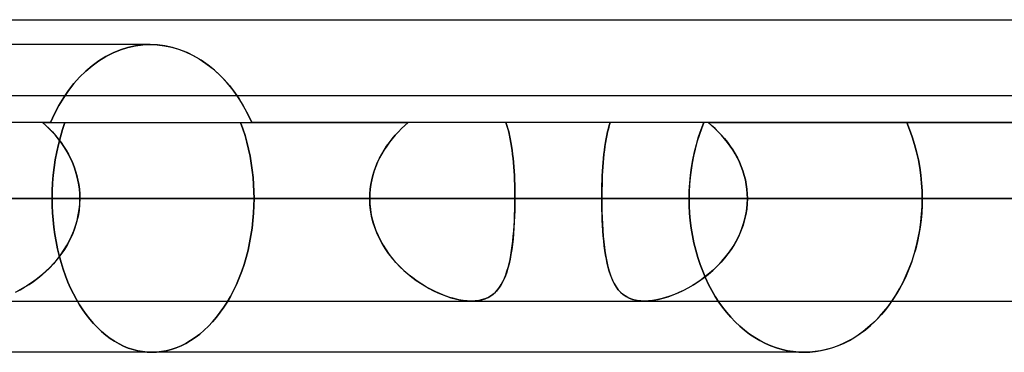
# Model space of a CAD drawing. Header units: millimetres. Extents: x -270 to 270, y -120 to 100.
# Tile 38 of 74: x -49.27 to -39.6, y -20 to -16.73. Entities that reach past the tile are written whole.
import ezdxf

# ---------------------------------------------------------------- set-up
doc = ezdxf.new("R2010")
doc.units = ezdxf.units.MM
doc.layers.add('MAIN-1', color=7, linetype='Continuous')
doc.layers.add('MAIN-2', color=7, linetype='Continuous')

msp = doc.modelspace()

# ---------------------------------------------------------------- linework, layer by layer
at = {"layer": 'MAIN-1'}
for p, q in [((-72.54, -16.7331), (72.54, -16.7331)), ((-47.9874, -16.9775), (-51.2223, -16.9775)), ((-47.916, -16.9806), (-47.9874, -16.9775)), ((-47.8436, -16.99), (-47.916, -16.9806)), ((-47.7708, -17.0056), (-47.8436, -16.99)), ((-47.698, -17.0275), (-47.7708, -17.0056)), ((-47.626, -17.0557), (-47.698, -17.0275)), ((-47.5552, -17.0903), (-47.626, -17.0557)), ((-47.4864, -17.1313), (-47.5552, -17.0903)), ((-47.4198, -17.1781), (-47.4864, -17.1313)), ((-47.3559, -17.2302), (-47.4198, -17.1781)), ((-47.2951, -17.287), (-47.3559, -17.2302)), ((-47.2379, -17.348), (-47.2951, -17.287)), ((-47.1847, -17.4126), (-47.2379, -17.348)), ((-47.1349, -17.4813), (-47.1847, -17.4126)), ((152.3991, -17.4813), (-152.3991, -17.4813)), ((-153.3447, -18.4888), (153.3447, -18.4888)), ((-152.3991, -19.4963), (152.3991, -19.4963)), ((-40.739, -19.5492), (-40.7007, -19.4962)), ((-40.8215, -19.6478), (-40.779, -19.5995)), ((-40.779, -19.5995), (-40.739, -19.5492)), ((-40.913, -19.7376), (-40.8662, -19.6939)), ((-40.8662, -19.6939), (-40.8215, -19.6478)), ((-41.0638, -19.8513), (-41.012, -19.8166)), ((-41.012, -19.8166), (-40.9616, -19.7786)), ((-40.9616, -19.7786), (-40.913, -19.7376)), ((-41.2265, -19.9342), (-41.1713, -19.9103)), ((-41.1713, -19.9103), (-41.117, -19.8827)), ((-41.117, -19.8827), (-41.0638, -19.8513)), ((-41.5614, -20), (-50.4434, -20)), ((-41.5613, -20), (-41.5064, -19.9982)), ((-41.5064, -19.9982), (-41.4508, -19.9927)), ((-41.4508, -19.9927), (-41.3947, -19.9836)), ((-41.3947, -19.9836), (-41.3385, -19.9708)), ((-41.3385, -19.9708), (-41.2823, -19.9544)), ((-41.2823, -19.9544), (-41.2265, -19.9342))]:
    msp.add_line(p, q, dxfattribs=at)
at = {"layer": 'MAIN-2'}
for p, q in [((-48.2805, -17.0293), (-48.2071, -17.0066)), ((-48.2071, -17.0066), (-48.2805, -17.0293)), ((-48.2071, -17.0066), (-48.1334, -16.9904)), ((-48.1334, -16.9904), (-48.2071, -17.0066)), ((-48.1334, -16.9904), (-48.0599, -16.9807)), ((-48.0599, -16.9807), (-48.1334, -16.9904)), ((-48.0599, -16.9807), (-47.9874, -16.9775)), ((-47.9874, -16.9775), (-48.0599, -16.9807)), ((-47.9874, -16.9775), (-47.919, -16.9804)), ((-47.919, -16.9804), (-47.8496, -16.9889)), ((-47.8496, -16.9889), (-47.7798, -17.0033)), ((-47.7798, -17.0033), (-47.71, -17.0234)), ((-47.71, -17.0234), (-47.6408, -17.0494)), ((-48.4928, -17.1369), (-48.4239, -17.0946)), ((-48.4239, -17.0946), (-48.4928, -17.1369)), ((-48.4239, -17.0946), (-48.353, -17.0586)), ((-48.353, -17.0586), (-48.4239, -17.0946)), ((-48.353, -17.0586), (-48.2805, -17.0293)), ((-48.2805, -17.0293), (-48.353, -17.0586)), ((-47.6408, -17.0494), (-47.5726, -17.0812)), ((-47.5726, -17.0812), (-47.506, -17.1188)), ((-47.506, -17.1188), (-47.4415, -17.162)), ((-48.6224, -17.239), (-48.5591, -17.1852)), ((-48.5591, -17.1852), (-48.6224, -17.239)), ((-48.5591, -17.1852), (-48.4928, -17.1369)), ((-48.4928, -17.1369), (-48.5591, -17.1852)), ((-47.4415, -17.162), (-47.3793, -17.2103)), ((-47.3793, -17.2103), (-47.3198, -17.2631)), ((-48.7382, -17.3609), (-48.6822, -17.2978)), ((-48.6822, -17.2978), (-48.7382, -17.3609)), ((-48.6822, -17.2978), (-48.6224, -17.239)), ((-48.6224, -17.239), (-48.6822, -17.2978)), ((-47.3198, -17.2631), (-47.2634, -17.3199)), ((-48.7901, -17.4275), (-48.7382, -17.3609)), ((-48.7382, -17.3609), (-48.7901, -17.4275)), ((-47.2634, -17.3199), (-47.2105, -17.3802)), ((-47.2105, -17.3802), (-47.1613, -17.4437)), ((-48.8848, -17.5756), (-48.8388, -17.4988)), ((-48.8388, -17.4988), (-48.8848, -17.5756)), ((-48.8388, -17.4988), (-48.7901, -17.4275)), ((-48.7901, -17.4275), (-48.8388, -17.4988)), ((-47.1613, -17.4437), (-47.1146, -17.5119)), ((-47.1086, -17.5214), (-47.1349, -17.4813)), ((-48.9274, -17.6572), (-48.8848, -17.5756)), ((-48.8848, -17.5756), (-48.9274, -17.6572)), ((-47.1146, -17.5119), (-47.0705, -17.5849)), ((-47.0832, -17.563), (-47.1086, -17.5214)), ((-47.0586, -17.6061), (-47.0832, -17.563)), ((-47.0705, -17.5849), (-47.0293, -17.6622)), ((-47.0351, -17.6506), (-47.0586, -17.6061)), ((-48.9666, -17.7431), (-48.9274, -17.6572)), ((-48.9274, -17.6572), (-48.9666, -17.7431)), ((-47.0127, -17.6963), (-47.0351, -17.6506)), ((-47.0293, -17.6622), (-46.9912, -17.7431)), ((-46.9912, -17.7431), (-47.0127, -17.6963)), ((-48.9666, -17.7431), (-53.5193, -17.7431)), ((-49.0459, -17.7431), (-49.0129, -17.7727)), ((-49.0459, -17.7431), (-46.9913, -17.7431)), ((-49.0131, -17.7724), (-49.0459, -17.7431)), ((-48.9812, -17.8031), (-49.0131, -17.7724)), ((-49.0129, -17.7727), (-48.9808, -17.8036)), ((-48.9666, -17.7431), (-45.4525, -17.7431)), ((-48.85, -17.8128), (-48.8261, -17.7433)), ((-48.8261, -17.7433), (-48.85, -17.8128)), ((-47.1004, -17.7431), (-47.0777, -17.8063)), ((-47.0777, -17.8063), (-47.1004, -17.7431)), ((46.9912, -17.7431), (-46.9912, -17.7431)), ((-45.5188, -17.8026), (-45.4861, -17.7721)), ((-45.4861, -17.7721), (-45.5188, -17.8025)), ((-45.4861, -17.7721), (-45.4525, -17.7431)), ((-45.4525, -17.7431), (-45.4861, -17.7721)), ((-44.4833, -17.7724), (-44.4932, -17.7431)), ((-44.4932, -17.7431), (-44.4832, -17.7727)), ((-44.4742, -17.8031), (-44.4833, -17.7724)), ((-44.4832, -17.7727), (-44.4741, -17.8036)), ((-43.4781, -17.7728), (-43.487, -17.8038)), ((-43.4868, -17.8034), (-43.478, -17.7725)), ((-43.4685, -17.7431), (-43.4781, -17.7728)), ((-43.478, -17.7725), (-43.4685, -17.7431)), ((-42.5753, -17.8127), (-42.5477, -17.7431)), ((-42.5477, -17.7431), (-42.5729, -17.8063)), ((-42.4723, -17.7724), (-42.5066, -17.7431)), ((-42.5066, -17.7431), (-42.4727, -17.772)), ((-42.5066, -17.7431), (42.5066, -17.7431)), ((-42.4727, -17.772), (-42.4395, -17.8024)), ((-42.4389, -17.8029), (-42.4723, -17.7724)), ((-40.5558, -17.7433), (-40.527, -17.8128)), ((-40.527, -17.8128), (-40.5558, -17.7433)), ((-48.9503, -17.8353), (-48.9812, -17.8031)), ((-48.9808, -17.8036), (-48.9499, -17.8357)), ((-48.9204, -17.8689), (-48.9503, -17.8353)), ((-48.9499, -17.8357), (-48.9202, -17.8692)), ((-48.8917, -17.9038), (-48.9204, -17.8689)), ((-48.9202, -17.8692), (-48.8917, -17.9039)), ((-48.8906, -17.9576), (-48.8715, -17.8843)), ((-48.8715, -17.8843), (-48.8906, -17.9576)), ((-48.8715, -17.8843), (-48.85, -17.8128)), ((-48.85, -17.8128), (-48.8715, -17.8843)), ((-47.0777, -17.8063), (-47.0569, -17.8712)), ((-47.0569, -17.8712), (-47.0777, -17.8063)), ((-47.0569, -17.8712), (-47.0382, -17.9375)), ((-47.0382, -17.9375), (-47.0569, -17.8712)), ((-45.6108, -17.9023), (-45.5813, -17.8677)), ((-45.581, -17.8674), (-45.6103, -17.9017)), ((-45.5813, -17.8677), (-45.5506, -17.8345)), ((-45.5505, -17.8343), (-45.581, -17.8674)), ((-45.5506, -17.8345), (-45.5188, -17.8026)), ((-45.5188, -17.8025), (-45.5505, -17.8343)), ((-44.4657, -17.8353), (-44.4742, -17.8031)), ((-44.4741, -17.8036), (-44.4656, -17.8357)), ((-44.4579, -17.8689), (-44.4657, -17.8353)), ((-44.4656, -17.8357), (-44.4578, -17.8692)), ((-44.4507, -17.9038), (-44.4579, -17.8689)), ((-44.4578, -17.8692), (-44.4506, -17.9039)), ((-43.5025, -17.8696), (-43.5093, -17.9044)), ((-43.5092, -17.9043), (-43.5024, -17.8694)), ((-43.4951, -17.8361), (-43.5025, -17.8696)), ((-43.5024, -17.8694), (-43.495, -17.8357)), ((-43.487, -17.8038), (-43.4951, -17.8361)), ((-43.495, -17.8357), (-43.4868, -17.8034)), ((-42.6222, -17.9576), (-42.6002, -17.8843)), ((-42.5958, -17.8712), (-42.6165, -17.9375)), ((-42.6002, -17.8843), (-42.5753, -17.8127)), ((-42.5729, -17.8063), (-42.5958, -17.8712)), ((-42.4395, -17.8024), (-42.4073, -17.8341)), ((-42.4066, -17.8348), (-42.4389, -17.8029)), ((-42.4073, -17.8341), (-42.3763, -17.8671)), ((-42.3755, -17.8679), (-42.4066, -17.8348)), ((-42.3763, -17.8671), (-42.3464, -17.9015)), ((-42.3457, -17.9023), (-42.3755, -17.8679)), ((-40.527, -17.8128), (-40.501, -17.8843)), ((-40.501, -17.8843), (-40.527, -17.8128)), ((-40.501, -17.8843), (-40.478, -17.9576)), ((-40.478, -17.9576), (-40.501, -17.8843)), ((-48.9071, -18.0322), (-48.8906, -17.9576)), ((-48.8906, -17.9576), (-48.9071, -18.0322)), ((-48.8645, -17.9399), (-48.8917, -17.9038)), ((-48.8917, -17.9039), (-48.8646, -17.9398)), ((-48.8646, -17.9398), (-48.839, -17.9768)), ((-48.8388, -17.9771), (-48.8645, -17.9399)), ((-48.839, -17.9768), (-48.8149, -18.015)), ((-48.8147, -18.0154), (-48.8388, -17.9771)), ((-47.0382, -17.9375), (-47.0217, -18.005)), ((-47.0217, -18.005), (-47.0382, -17.9375)), ((-45.6905, -18.0132), (-45.6655, -17.9751)), ((-45.6647, -17.9741), (-45.6897, -18.012)), ((-45.6655, -17.9751), (-45.6389, -17.9381)), ((-45.6383, -17.9373), (-45.6647, -17.9741)), ((-45.6389, -17.9381), (-45.6108, -17.9023)), ((-45.6103, -17.9017), (-45.6383, -17.9373)), ((-44.4441, -17.9399), (-44.4507, -17.9038)), ((-44.4506, -17.9039), (-44.4441, -17.9398)), ((-44.4441, -17.9398), (-44.4381, -17.9768)), ((-44.4381, -17.9771), (-44.4441, -17.9399)), ((-44.4381, -17.9768), (-44.4327, -18.015)), ((-44.4327, -18.0154), (-44.4381, -17.9771)), ((-43.5211, -17.9775), (-43.5261, -18.0157)), ((-43.5261, -18.0159), (-43.5211, -17.9776)), ((-43.5155, -17.9404), (-43.5211, -17.9775)), ((-43.5211, -17.9776), (-43.5154, -17.9404)), ((-43.5093, -17.9044), (-43.5155, -17.9404)), ((-43.5154, -17.9404), (-43.5092, -17.9043)), ((-42.6412, -18.0323), (-42.6222, -17.9576)), ((-42.6165, -17.9375), (-42.6347, -18.005)), ((-42.3464, -17.9015), (-42.3179, -17.9371)), ((-42.3173, -17.9379), (-42.3457, -17.9023)), ((-42.3179, -17.9371), (-42.2909, -17.9739)), ((-42.2904, -17.9747), (-42.3173, -17.9379)), ((-42.2909, -17.9739), (-42.2655, -18.0119)), ((-42.265, -18.0126), (-42.2904, -17.9747)), ((-40.478, -17.9576), (-40.4581, -18.0322)), ((-40.4581, -18.0322), (-40.478, -17.9576)), ((-48.9211, -18.108), (-48.9071, -18.0322)), ((-48.9071, -18.0322), (-48.9211, -18.108)), ((-48.8149, -18.015), (-48.7925, -18.0543)), ((-48.7923, -18.0547), (-48.8147, -18.0154)), ((-48.7925, -18.0543), (-48.7719, -18.0947)), ((-48.7717, -18.0951), (-48.7923, -18.0547)), ((-47.0217, -18.005), (-47.0075, -18.0736)), ((-47.0075, -18.0736), (-47.0217, -18.005)), ((-47.0075, -18.0736), (-46.9954, -18.1428)), ((-46.9954, -18.1428), (-47.0075, -18.0736)), ((-45.7352, -18.0928), (-45.7137, -18.0525)), ((-45.713, -18.0511), (-45.7345, -18.0913)), ((-45.7137, -18.0525), (-45.6905, -18.0132)), ((-45.6897, -18.012), (-45.713, -18.0511)), ((-44.4327, -18.015), (-44.4278, -18.0543)), ((-44.4278, -18.0547), (-44.4327, -18.0154)), ((-44.4278, -18.0543), (-44.4235, -18.0947)), ((-44.4234, -18.0951), (-44.4278, -18.0547)), ((-43.5306, -18.055), (-43.5347, -18.0953)), ((-43.5347, -18.0956), (-43.5307, -18.0552)), ((-43.5307, -18.0552), (-43.5261, -18.0159)), ((-43.5261, -18.0157), (-43.5306, -18.055)), ((-42.6504, -18.0736), (-42.6637, -18.1428)), ((-42.6573, -18.1081), (-42.6412, -18.0323)), ((-42.6347, -18.005), (-42.6504, -18.0736)), ((-42.2655, -18.0119), (-42.2417, -18.051)), ((-42.2413, -18.0517), (-42.265, -18.0126)), ((-42.2417, -18.051), (-42.2198, -18.0913)), ((-42.2194, -18.0919), (-42.2413, -18.0517)), ((-40.4581, -18.0322), (-40.4411, -18.108)), ((-40.4411, -18.108), (-40.4581, -18.0322)), ((-48.9412, -18.261), (-48.9325, -18.1843)), ((-48.9325, -18.1843), (-48.9412, -18.261)), ((-48.9325, -18.1843), (-48.9211, -18.108)), ((-48.9211, -18.108), (-48.9325, -18.1843)), ((-48.7719, -18.0947), (-48.7531, -18.136)), ((-48.7529, -18.1364), (-48.7717, -18.0951)), ((-48.7531, -18.136), (-48.7363, -18.1781)), ((-48.7361, -18.1786), (-48.7529, -18.1364)), ((-48.7363, -18.1781), (-48.7216, -18.2209)), ((-48.7214, -18.2216), (-48.7361, -18.1786)), ((-46.9954, -18.1428), (-46.9856, -18.2124)), ((-46.9856, -18.2124), (-46.9954, -18.1428)), ((-45.7879, -18.2196), (-45.7724, -18.1765)), ((-45.7718, -18.1748), (-45.7873, -18.2179)), ((-45.7724, -18.1765), (-45.7548, -18.1341)), ((-45.7541, -18.1326), (-45.7718, -18.1748)), ((-45.7548, -18.1341), (-45.7352, -18.0928)), ((-45.7345, -18.0913), (-45.7541, -18.1326)), ((-44.4235, -18.0947), (-44.4196, -18.136)), ((-44.4196, -18.1364), (-44.4234, -18.0951)), ((-44.4196, -18.136), (-44.4162, -18.1781)), ((-44.4162, -18.1786), (-44.4196, -18.1364)), ((-44.4162, -18.1781), (-44.4133, -18.2209)), ((-44.4133, -18.2216), (-44.4162, -18.1786)), ((-43.5414, -18.1786), (-43.5441, -18.2214)), ((-43.5441, -18.222), (-43.5414, -18.1792)), ((-43.5383, -18.1365), (-43.5414, -18.1786)), ((-43.5414, -18.1792), (-43.5383, -18.1369)), ((-43.5347, -18.0953), (-43.5383, -18.1365)), ((-43.5383, -18.1369), (-43.5347, -18.0956)), ((-42.6806, -18.2611), (-42.6705, -18.1845)), ((-42.6637, -18.1428), (-42.6745, -18.2124)), ((-42.6705, -18.1845), (-42.6573, -18.1081)), ((-42.2198, -18.0913), (-42.1997, -18.1326)), ((-42.1995, -18.1332), (-42.2194, -18.0919)), ((-42.1997, -18.1326), (-42.1817, -18.175)), ((-42.1815, -18.1755), (-42.1995, -18.1332)), ((-42.1817, -18.175), (-42.1658, -18.2182)), ((-42.1656, -18.2187), (-42.1815, -18.1755)), ((-40.4411, -18.108), (-40.4274, -18.1843)), ((-40.4274, -18.1843), (-40.4411, -18.108)), ((-40.4274, -18.1843), (-40.4167, -18.261)), ((-40.4167, -18.261), (-40.4274, -18.1843)), ((-48.9474, -18.3376), (-48.9412, -18.261)), ((-48.9412, -18.261), (-48.9474, -18.3376)), ((-48.7216, -18.2209), (-48.709, -18.2643)), ((-48.7088, -18.2652), (-48.7214, -18.2216)), ((-48.709, -18.2643), (-48.6986, -18.3083)), ((-48.6984, -18.3092), (-48.7088, -18.2652)), ((-46.9856, -18.2124), (-46.978, -18.282)), ((-46.978, -18.282), (-46.9856, -18.2124)), ((-46.978, -18.282), (-46.9725, -18.3515)), ((-46.9725, -18.3515), (-46.978, -18.282)), ((-45.8119, -18.3076), (-45.8011, -18.2633)), ((-45.8006, -18.2618), (-45.8117, -18.3064)), ((-45.8011, -18.2633), (-45.7879, -18.2196)), ((-45.7873, -18.2179), (-45.8006, -18.2618)), ((-44.4133, -18.2209), (-44.4108, -18.2643)), ((-44.4108, -18.2652), (-44.4133, -18.2216)), ((-44.4108, -18.2643), (-44.4088, -18.3083)), ((-44.4088, -18.3092), (-44.4108, -18.2652)), ((-43.5482, -18.3093), (-43.5464, -18.2654)), ((-43.5463, -18.2649), (-43.5481, -18.309)), ((-43.5464, -18.2654), (-43.5441, -18.222)), ((-43.5441, -18.2214), (-43.5463, -18.2649)), ((-42.6829, -18.282), (-42.6889, -18.3515)), ((-42.6879, -18.3377), (-42.6806, -18.2611)), ((-42.6745, -18.2124), (-42.6829, -18.282)), ((-42.1658, -18.2182), (-42.1522, -18.262)), ((-42.1521, -18.2625), (-42.1656, -18.2187)), ((-42.1522, -18.262), (-42.141, -18.3064)), ((-42.1409, -18.3069), (-42.1521, -18.2625)), ((-40.4167, -18.261), (-40.4093, -18.3376)), ((-40.4093, -18.3376), (-40.4167, -18.261)), ((-48.9511, -18.4136), (-48.9474, -18.3376)), ((-48.9474, -18.3376), (-48.9511, -18.4136)), ((-48.6986, -18.3083), (-48.6905, -18.3528)), ((-48.6903, -18.3536), (-48.6984, -18.3092)), ((-48.6905, -18.3528), (-48.6846, -18.3977)), ((-48.6845, -18.3984), (-48.6903, -18.3536)), ((-46.9725, -18.3515), (-46.9692, -18.4205)), ((-46.9692, -18.4205), (-46.9725, -18.3515)), ((-45.8204, -18.3515), (-45.8266, -18.397)), ((-45.8266, -18.3974), (-45.8205, -18.3523)), ((-45.8205, -18.3523), (-45.8119, -18.3076)), ((-45.8117, -18.3064), (-45.8204, -18.3515)), ((-44.4088, -18.3083), (-44.4073, -18.3528)), ((-44.4073, -18.3536), (-44.4088, -18.3092)), ((-44.4073, -18.3528), (-44.4062, -18.3977)), ((-44.4062, -18.3984), (-44.4073, -18.3536)), ((-43.5506, -18.3984), (-43.5496, -18.3536)), ((-43.5495, -18.3535), (-43.5505, -18.3984)), ((-43.5496, -18.3536), (-43.5482, -18.3093)), ((-43.5481, -18.309), (-43.5495, -18.3535)), ((-42.6889, -18.3515), (-42.6925, -18.4205)), ((-42.6922, -18.4137), (-42.6879, -18.3377)), ((-42.141, -18.3064), (-42.1322, -18.3513)), ((-42.1321, -18.3517), (-42.1409, -18.3069)), ((-42.1322, -18.3513), (-42.1258, -18.3967)), ((-42.1258, -18.397), (-42.1321, -18.3517)), ((-40.4093, -18.3376), (-40.4048, -18.4136)), ((-40.4048, -18.4136), (-40.4093, -18.3376)), ((-48.9523, -18.4888), (-48.9511, -18.4136)), ((-48.9511, -18.4136), (-48.9523, -18.4888)), ((-48.6846, -18.3977), (-48.681, -18.4431)), ((-48.681, -18.4434), (-48.6845, -18.3984)), ((-48.681, -18.4431), (-48.6798, -18.4888)), ((-48.6798, -18.4888), (-48.681, -18.4434)), ((-46.9692, -18.4205), (-46.9682, -18.4888)), ((-46.9682, -18.4888), (-46.9692, -18.4205)), ((-45.8304, -18.4428), (-45.8316, -18.4888)), ((-45.8316, -18.4888), (-45.8304, -18.4429)), ((-45.8266, -18.397), (-45.8304, -18.4428)), ((-45.8304, -18.4429), (-45.8266, -18.3974)), ((-44.4062, -18.3977), (-44.4056, -18.4431)), ((-44.4056, -18.4434), (-44.4062, -18.3984)), ((-44.4056, -18.4431), (-44.4053, -18.4888)), ((-44.4053, -18.4888), (-44.4056, -18.4434)), ((-43.5513, -18.4888), (-43.5511, -18.4434)), ((-43.5511, -18.4435), (-43.5513, -18.4888)), ((-43.5505, -18.3984), (-43.5511, -18.4435)), ((-43.5511, -18.4434), (-43.5506, -18.3984)), ((-42.6937, -18.4888), (-42.6922, -18.4137)), ((-42.6925, -18.4205), (-42.6937, -18.4888)), ((-42.1258, -18.3967), (-42.122, -18.4425)), ((-42.122, -18.4427), (-42.1258, -18.397)), ((-42.122, -18.4425), (-42.1207, -18.4888)), ((-42.1207, -18.4888), (-42.122, -18.4427)), ((-40.4048, -18.4136), (-40.4034, -18.4888)), ((-40.4034, -18.4888), (-40.4048, -18.4136)), ((153.3447, -18.4888), (-153.3447, -18.4888)), ((152.0132, -18.4888), (-152.0132, -18.4888)), ((-51.536, -18.4888), (51.536, -18.4888)), ((-45.8316, -18.4888), (-51.536, -18.4888)), ((-51.536, -18.4888), (-45.8316, -18.4888)), ((-50.7791, -18.4888), (50.7791, -18.4888)), ((50.7791, -18.4888), (-50.7791, -18.4888)), ((-48.9523, -18.4888), (-50.6696, -18.4888)), ((-50.6696, -18.4888), (-48.9523, -18.4888)), ((-50.1061, -18.4888), (-45.8316, -18.4888)), ((-45.8316, -18.4888), (-50.1061, -18.4888)), ((49.2709, -18.4888), (-49.2709, -18.4888)), ((-49.2709, -18.4888), (49.2709, -18.4888)), ((-49.2709, -18.4888), (-43.5513, -18.4888)), ((-43.5513, -18.4888), (-49.2709, -18.4888)), ((-48.9523, -18.4888), (-48.9513, -18.5584)), ((-48.9513, -18.5584), (-48.9523, -18.4888)), ((-48.9513, -18.5584), (-48.9481, -18.6288)), ((-48.9481, -18.6288), (-48.9513, -18.5584)), ((-48.6818, -18.5478), (-48.6878, -18.6063)), ((-48.6866, -18.5977), (-48.6815, -18.5435)), ((-48.6798, -18.4888), (-48.6818, -18.5478)), ((-48.6815, -18.5435), (-48.6798, -18.4888)), ((-44.4053, -18.4888), (-48.6798, -18.4888)), ((-48.6798, -18.4888), (-44.4053, -18.4888)), ((-48.6798, -18.4888), (-46.9682, -18.4888)), ((-46.9682, -18.4888), (-48.6798, -18.4888)), ((-46.973, -18.6331), (-46.9694, -18.5605)), ((-46.9694, -18.5605), (-46.973, -18.6331)), ((-46.9694, -18.5605), (-46.9682, -18.4888)), ((-46.9682, -18.4888), (-46.9694, -18.5605)), ((-45.8316, -18.4888), (-45.8299, -18.5427)), ((-45.8296, -18.547), (-45.8316, -18.4888)), ((-45.8299, -18.5427), (-45.8247, -18.5963)), ((-45.8236, -18.6048), (-45.8296, -18.547)), ((-44.4057, -18.5478), (-44.4068, -18.6063)), ((-44.4066, -18.5977), (-44.4057, -18.5435)), ((-44.4057, -18.5435), (-44.4053, -18.4888)), ((-44.4053, -18.4888), (-44.4057, -18.5478)), ((-42.6937, -18.4888), (-44.4053, -18.4888)), ((-44.4053, -18.4888), (-42.6937, -18.4888)), ((43.5513, -18.4888), (-43.5513, -18.4888)), ((-43.5513, -18.4888), (43.5513, -18.4888)), ((-43.5513, -18.4888), (-43.551, -18.5524)), ((-43.5511, -18.5429), (-43.5513, -18.4888)), ((-43.5502, -18.5968), (-43.5511, -18.5429)), ((-43.551, -18.5524), (-43.5498, -18.6155)), ((-42.6937, -18.4888), (-42.6924, -18.5605)), ((-42.6924, -18.5605), (-42.6937, -18.4888)), ((-42.6924, -18.5605), (-42.6884, -18.6331)), ((-42.6884, -18.6331), (-42.6924, -18.5605)), ((-42.1301, -18.6134), (-42.1231, -18.5514)), ((-42.1224, -18.5423), (-42.1276, -18.5954)), ((-42.1231, -18.5514), (-42.1207, -18.4888)), ((-42.1207, -18.4888), (-42.1224, -18.5423)), ((-42.1207, -18.4888), (42.1207, -18.4888)), ((42.1207, -18.4888), (-42.1207, -18.4888)), ((-42.1207, -18.4888), (-40.4034, -18.4888)), ((-40.4034, -18.4888), (-42.1207, -18.4888)), ((-40.4094, -18.6418), (-40.4049, -18.5648)), ((-40.4046, -18.5584), (-40.4084, -18.6288)), ((-40.4049, -18.5648), (-40.4034, -18.4888)), ((-40.4034, -18.4888), (-40.4046, -18.5584)), ((-48.9481, -18.6288), (-48.9428, -18.6998)), ((-48.9428, -18.6998), (-48.9481, -18.6288)), ((-48.6976, -18.6644), (-48.7113, -18.7217)), ((-48.7068, -18.7043), (-48.6951, -18.6514)), ((-48.6878, -18.6063), (-48.6976, -18.6644)), ((-48.6951, -18.6514), (-48.6866, -18.5977)), ((-46.979, -18.7062), (-46.973, -18.6331)), ((-46.973, -18.6331), (-46.979, -18.7062)), ((-45.8247, -18.5963), (-45.8162, -18.6493)), ((-45.8136, -18.6621), (-45.8236, -18.6048)), ((-45.8162, -18.6493), (-45.8044, -18.7017)), ((-45.7998, -18.7186), (-45.8136, -18.6621)), ((-44.4087, -18.6644), (-44.4113, -18.7217)), ((-44.4104, -18.7043), (-44.4082, -18.6514)), ((-44.4068, -18.6063), (-44.4087, -18.6644)), ((-44.4082, -18.6514), (-44.4066, -18.5977)), ((-43.5488, -18.6503), (-43.5502, -18.5968)), ((-43.5498, -18.6155), (-43.5478, -18.6778)), ((-43.5467, -18.7033), (-43.5488, -18.6503)), ((-42.6884, -18.6331), (-42.6818, -18.7062)), ((-42.6818, -18.7062), (-42.6884, -18.6331)), ((-42.1361, -18.6479), (-42.148, -18.6998)), ((-42.1418, -18.6745), (-42.1301, -18.6134)), ((-42.1276, -18.5954), (-42.1361, -18.6479)), ((-40.4171, -18.7193), (-40.4094, -18.6418)), ((-40.4084, -18.6288), (-40.4148, -18.6998)), ((-48.9428, -18.6998), (-48.9353, -18.7709)), ((-48.9353, -18.7709), (-48.9428, -18.6998)), ((-48.7395, -18.8077), (-48.7216, -18.7565)), ((-48.7113, -18.7217), (-48.7287, -18.7782)), ((-48.7216, -18.7565), (-48.7068, -18.7043)), ((-46.9874, -18.7795), (-46.979, -18.7062)), ((-46.979, -18.7062), (-46.9874, -18.7795)), ((-45.8044, -18.7017), (-45.7893, -18.7533)), ((-45.7824, -18.774), (-45.7998, -18.7186)), ((-45.7893, -18.7533), (-45.7712, -18.8042)), ((-44.4168, -18.8077), (-44.4133, -18.7565)), ((-44.4113, -18.7217), (-44.4147, -18.7782)), ((-44.4133, -18.7565), (-44.4104, -18.7043)), ((-43.5478, -18.6778), (-43.545, -18.7392)), ((-43.5441, -18.7555), (-43.5467, -18.7033)), ((-43.545, -18.7392), (-43.5413, -18.7996)), ((-43.5409, -18.8066), (-43.5441, -18.7555)), ((-42.6818, -18.7062), (-42.6725, -18.7795)), ((-42.6725, -18.7795), (-42.6818, -18.7062)), ((-42.163, -18.751), (-42.1812, -18.8014)), ((-42.1782, -18.7936), (-42.1579, -18.7346)), ((-42.148, -18.6998), (-42.163, -18.751)), ((-42.1579, -18.7346), (-42.1418, -18.6745)), ((-40.428, -18.7968), (-40.4171, -18.7193)), ((-40.4148, -18.6998), (-40.4239, -18.7709)), ((-48.9353, -18.7709), (-48.9255, -18.8419)), ((-48.9255, -18.8419), (-48.9353, -18.7709)), ((-48.9255, -18.8419), (-48.9135, -18.9124)), ((-48.9135, -18.9124), (-48.9255, -18.8419)), ((-48.784, -18.907), (-48.7603, -18.858)), ((-48.7498, -18.8336), (-48.7742, -18.8875)), ((-48.7603, -18.858), (-48.7395, -18.8077)), ((-48.7287, -18.7782), (-48.7498, -18.8336)), ((-47.0117, -18.9253), (-46.9983, -18.8526)), ((-46.9983, -18.8526), (-47.0117, -18.9253)), ((-46.9983, -18.8526), (-46.9874, -18.7795)), ((-46.9874, -18.7795), (-46.9983, -18.8526)), ((-45.7615, -18.828), (-45.7824, -18.774)), ((-45.7712, -18.8042), (-45.75, -18.854)), ((-45.7373, -18.8806), (-45.7615, -18.828)), ((-45.75, -18.854), (-45.7261, -18.9023)), ((-44.426, -18.907), (-44.4211, -18.858)), ((-44.4189, -18.8336), (-44.4239, -18.8875)), ((-44.4211, -18.858), (-44.4168, -18.8077)), ((-44.4147, -18.7782), (-44.4189, -18.8336)), ((-43.5413, -18.7996), (-43.5368, -18.8587)), ((-43.537, -18.8567), (-43.5409, -18.8066)), ((-43.5324, -18.9055), (-43.537, -18.8567)), ((-43.5368, -18.8587), (-43.5314, -18.9159)), ((-42.6725, -18.7795), (-42.6605, -18.8526)), ((-42.6605, -18.8526), (-42.6725, -18.7795)), ((-42.6605, -18.8526), (-42.6458, -18.9253)), ((-42.6458, -18.9253), (-42.6605, -18.8526)), ((-42.2308, -18.907), (-42.2026, -18.8513)), ((-42.2023, -18.8505), (-42.2261, -18.8983)), ((-42.2026, -18.8513), (-42.1782, -18.7936)), ((-42.1812, -18.8014), (-42.2023, -18.8505)), ((-40.4358, -18.8419), (-40.4503, -18.9124)), ((-40.4421, -18.8741), (-40.428, -18.7968)), ((-40.4239, -18.7709), (-40.4358, -18.8419)), ((-48.9135, -18.9124), (-48.8993, -18.9821)), ((-48.8993, -18.9821), (-48.9135, -18.9124)), ((-48.8389, -19.0005), (-48.8102, -18.9545)), ((-48.8017, -18.9398), (-48.8322, -18.9903)), ((-48.8102, -18.9545), (-48.784, -18.907)), ((-48.7742, -18.8875), (-48.8017, -18.9398)), ((-47.0274, -18.997), (-47.0117, -18.9253)), ((-47.0117, -18.9253), (-47.0274, -18.997)), ((-45.71, -18.9315), (-45.7373, -18.8806)), ((-45.7261, -18.9023), (-45.6997, -18.9492)), ((-45.68, -18.9807), (-45.71, -18.9315)), ((-45.6997, -18.9492), (-45.6708, -18.9945)), ((-44.4381, -19.0005), (-44.4317, -18.9545)), ((-44.4298, -18.9398), (-44.4366, -18.9903)), ((-44.4317, -18.9545), (-44.426, -18.907)), ((-44.4239, -18.8875), (-44.4298, -18.9398)), ((-43.5272, -18.9529), (-43.5324, -18.9055)), ((-43.5314, -18.9159), (-43.5249, -18.9712)), ((-43.5212, -18.9988), (-43.5272, -18.9529)), ((-42.6458, -18.9253), (-42.6284, -18.997)), ((-42.6284, -18.997), (-42.6458, -18.9253)), ((-42.297, -19.0122), (-42.2623, -18.9606)), ((-42.2524, -18.9446), (-42.2811, -18.9893)), ((-42.2623, -18.9606), (-42.2308, -18.907)), ((-42.2261, -18.8983), (-42.2524, -18.9446)), ((-40.4799, -19.0262), (-40.4594, -18.9507)), ((-40.4503, -18.9124), (-40.4675, -18.9821)), ((-40.4594, -18.9507), (-40.4421, -18.8741)), ((-48.9027, -19.0874), (-48.8698, -19.0448)), ((-48.8655, -19.039), (-48.9013, -19.0857)), ((-48.8993, -18.9821), (-48.8829, -19.0508)), ((-48.8829, -19.0508), (-48.8993, -18.9821)), ((-48.8829, -19.0508), (-48.8643, -19.1182)), ((-48.8643, -19.1182), (-48.8829, -19.0508)), ((-48.8698, -19.0448), (-48.8389, -19.0005)), ((-48.8322, -18.9903), (-48.8655, -19.039)), ((-47.0457, -19.0676), (-47.0274, -18.997)), ((-47.0274, -18.997), (-47.0457, -19.0676)), ((-45.6474, -19.028), (-45.68, -18.9807)), ((-45.6708, -18.9945), (-45.6397, -19.0383)), ((-45.6123, -19.0733), (-45.6474, -19.028)), ((-45.6397, -19.0383), (-45.6065, -19.0804)), ((-44.4534, -19.0874), (-44.4453, -19.0448)), ((-44.4443, -19.039), (-44.453, -19.0857)), ((-44.4453, -19.0448), (-44.4381, -19.0005)), ((-44.4366, -18.9903), (-44.4443, -19.039)), ((-43.5249, -18.9712), (-43.5175, -19.0243)), ((-43.5145, -19.0432), (-43.5212, -18.9988)), ((-43.5175, -19.0243), (-43.5089, -19.0753)), ((-43.5069, -19.0858), (-43.5145, -19.0432)), ((-42.6284, -18.997), (-42.6082, -19.0676)), ((-42.6082, -19.0676), (-42.6284, -18.997)), ((-42.3119, -19.0326), (-42.3448, -19.0741)), ((-42.3345, -19.0615), (-42.297, -19.0122)), ((-42.2811, -18.9893), (-42.3119, -19.0326)), ((-40.4873, -19.0508), (-40.5097, -19.1182)), ((-40.5034, -19.1002), (-40.4799, -19.0262)), ((-40.4675, -18.9821), (-40.4873, -19.0508)), ((-48.9395, -19.1304), (-48.9796, -19.1727)), ((-48.9743, -19.1674), (-48.9376, -19.1283)), ((-48.9013, -19.0857), (-48.9395, -19.1304)), ((-48.9376, -19.1283), (-48.9027, -19.0874)), ((-48.8643, -19.1182), (-48.8437, -19.184)), ((-48.8437, -19.184), (-48.8643, -19.1182)), ((-47.0892, -19.204), (-47.0663, -19.1367)), ((-47.0663, -19.1367), (-47.0892, -19.204)), ((-47.0663, -19.1367), (-47.0457, -19.0676)), ((-47.0457, -19.0676), (-47.0663, -19.1367)), ((-45.5751, -19.1167), (-45.6123, -19.0733)), ((-45.6065, -19.0804), (-45.5713, -19.1209)), ((-45.536, -19.158), (-45.5751, -19.1167)), ((-45.5713, -19.1209), (-45.5346, -19.1594)), ((-44.4628, -19.1304), (-44.4737, -19.1727)), ((-44.4722, -19.1674), (-44.4623, -19.1283)), ((-44.453, -19.0857), (-44.4628, -19.1304)), ((-44.4623, -19.1283), (-44.4534, -19.0874)), ((-43.5089, -19.0753), (-43.499, -19.1239)), ((-43.4984, -19.1268), (-43.5069, -19.0858)), ((-43.499, -19.1239), (-43.4879, -19.17)), ((-43.489, -19.166), (-43.4984, -19.1268)), ((-42.6082, -19.0676), (-42.5854, -19.1367)), ((-42.5854, -19.1367), (-42.6082, -19.0676)), ((-42.5854, -19.1367), (-42.5601, -19.204)), ((-42.5601, -19.204), (-42.5854, -19.1367)), ((-42.4614, -19.1954), (-42.4171, -19.1533)), ((-42.4161, -19.1523), (-42.4542, -19.1888)), ((-42.4171, -19.1533), (-42.3746, -19.1086)), ((-42.3796, -19.1141), (-42.4161, -19.1523)), ((-42.3448, -19.0741), (-42.3796, -19.1141)), ((-42.3746, -19.1086), (-42.3345, -19.0615)), ((-40.5097, -19.1182), (-40.5346, -19.184)), ((-40.53, -19.1724), (-40.5034, -19.1002)), ((-49.0644, -19.25), (-49.1086, -19.2849)), ((-49.0934, -19.2732), (-49.0524, -19.2399)), ((-49.0213, -19.2125), (-49.0644, -19.25)), ((-49.0524, -19.2399), (-49.0126, -19.2046)), ((-48.9796, -19.1727), (-49.0213, -19.2125)), ((-49.0126, -19.2046), (-48.9743, -19.1674)), ((-48.8437, -19.184), (-48.821, -19.2479)), ((-48.821, -19.2479), (-48.8437, -19.184)), ((-48.821, -19.2479), (-48.7966, -19.3099)), ((-48.7966, -19.3099), (-48.821, -19.2479)), ((-47.1142, -19.2694), (-47.0892, -19.204)), ((-47.0892, -19.204), (-47.1142, -19.2694)), ((-45.4951, -19.1972), (-45.536, -19.158)), ((-45.5346, -19.1594), (-45.4964, -19.196)), ((-45.4964, -19.196), (-45.4571, -19.2306)), ((-45.4527, -19.2342), (-45.4951, -19.1972)), ((-45.4571, -19.2306), (-45.4167, -19.2632)), ((-45.4092, -19.2689), (-45.4527, -19.2342)), ((-44.499, -19.25), (-44.5135, -19.2849)), ((-44.5084, -19.2732), (-44.4952, -19.2399)), ((-44.4857, -19.2125), (-44.499, -19.25)), ((-44.4952, -19.2399), (-44.4832, -19.2046)), ((-44.4737, -19.1727), (-44.4857, -19.2125)), ((-44.4832, -19.2046), (-44.4722, -19.1674)), ((-43.4786, -19.2033), (-43.489, -19.166)), ((-43.4879, -19.17), (-43.4755, -19.2132)), ((-43.467, -19.2387), (-43.4786, -19.2033)), ((-43.4755, -19.2132), (-43.4616, -19.2536)), ((-43.4543, -19.2722), (-43.467, -19.2387)), ((-42.5601, -19.204), (-42.5325, -19.2694)), ((-42.5325, -19.2694), (-42.5601, -19.204)), ((-42.5547, -19.272), (-42.5074, -19.235)), ((-42.4937, -19.2236), (-42.5344, -19.2565)), ((-42.5074, -19.235), (-42.4614, -19.1954)), ((-42.4542, -19.1888), (-42.4937, -19.2236)), ((-40.5914, -19.3101), (-40.5594, -19.2424)), ((-40.5619, -19.2479), (-40.5913, -19.3099)), ((-40.5346, -19.184), (-40.5619, -19.2479)), ((-40.5594, -19.2424), (-40.53, -19.1724)), ((-49.1995, -19.347), (-49.2456, -19.3742)), ((-49.2223, -19.3608), (-49.1786, -19.3337)), ((-49.1537, -19.3172), (-49.1995, -19.347)), ((-49.1786, -19.3337), (-49.1355, -19.3045)), ((-49.1086, -19.2849), (-49.1537, -19.3172)), ((-49.1355, -19.3045), (-49.0934, -19.2732)), ((-48.7966, -19.3099), (-48.7704, -19.3696)), ((-48.7704, -19.3696), (-48.7966, -19.3099)), ((-47.17, -19.3932), (-47.1412, -19.3325)), ((-47.1412, -19.3325), (-47.17, -19.3932)), ((-47.1412, -19.3325), (-47.1142, -19.2694)), ((-47.1142, -19.2694), (-47.1412, -19.3325)), ((-45.4167, -19.2632), (-45.3755, -19.2937)), ((-45.3648, -19.3012), (-45.4092, -19.2689)), ((-45.3755, -19.2937), (-45.3336, -19.3222)), ((-45.3197, -19.3312), (-45.3648, -19.3012)), ((-45.3336, -19.3222), (-45.2914, -19.3486)), ((-45.2741, -19.3588), (-45.3197, -19.3312)), ((-44.5469, -19.347), (-44.5659, -19.3742)), ((-44.5561, -19.3608), (-44.5387, -19.3337)), ((-44.5295, -19.3172), (-44.5469, -19.347)), ((-44.5387, -19.3337), (-44.5229, -19.3045)), ((-44.5135, -19.2849), (-44.5295, -19.3172)), ((-44.5229, -19.3045), (-44.5084, -19.2732)), ((-43.4616, -19.2536), (-43.4462, -19.291)), ((-43.4403, -19.3036), (-43.4543, -19.2722)), ((-43.4462, -19.291), (-43.429, -19.3255)), ((-43.4248, -19.333), (-43.4403, -19.3036)), ((-43.429, -19.3255), (-43.41, -19.3568)), ((-43.4078, -19.3602), (-43.4248, -19.333)), ((-42.6617, -19.3436), (-42.7053, -19.3687)), ((-42.7014, -19.3665), (-42.652, -19.3378)), ((-42.6185, -19.3165), (-42.6617, -19.3436)), ((-42.652, -19.3378), (-42.603, -19.3062)), ((-42.576, -19.2875), (-42.6185, -19.3165)), ((-42.603, -19.3062), (-42.5547, -19.272)), ((-42.5344, -19.2565), (-42.576, -19.2875)), ((-42.5325, -19.2694), (-42.5026, -19.3325)), ((-42.5026, -19.3325), (-42.5325, -19.2694)), ((-42.5026, -19.3325), (-42.4706, -19.3932)), ((-42.4706, -19.3932), (-42.5026, -19.3325)), ((-40.6258, -19.3752), (-40.5914, -19.3101)), ((-40.5913, -19.3099), (-40.6227, -19.3696)), ((-49.3112, -19.4081), (-49.2666, -19.3856)), ((-49.2456, -19.3742), (-49.2922, -19.3988)), ((-49.2666, -19.3856), (-49.2223, -19.3608)), ((-48.7704, -19.3696), (-48.7427, -19.4269)), ((-48.7427, -19.4269), (-48.7704, -19.3696)), ((-48.7427, -19.4269), (-48.7136, -19.4815)), ((-48.7136, -19.4815), (-48.7427, -19.4269)), ((-47.2005, -19.451), (-47.17, -19.3932)), ((-47.17, -19.3932), (-47.2005, -19.451)), ((-45.2914, -19.3486), (-45.2489, -19.3729)), ((-45.2283, -19.3839), (-45.2741, -19.3588)), ((-45.2489, -19.3729), (-45.206, -19.3953)), ((-45.1825, -19.4066), (-45.2283, -19.3839)), ((-45.206, -19.3953), (-45.1628, -19.4156)), ((-45.1367, -19.4269), (-45.1825, -19.4066)), ((-45.1628, -19.4156), (-45.1196, -19.4339)), ((-45.0911, -19.4448), (-45.1367, -19.4269)), ((-45.1196, -19.4339), (-45.0765, -19.45)), ((-45.0457, -19.4602), (-45.0911, -19.4448)), ((-44.6346, -19.4405), (-44.6618, -19.4573)), ((-44.6427, -19.4459), (-44.6182, -19.4283)), ((-44.6096, -19.421), (-44.6346, -19.4405)), ((-44.6182, -19.4283), (-44.5958, -19.4081)), ((-44.5868, -19.3988), (-44.6096, -19.421)), ((-44.5958, -19.4081), (-44.5751, -19.3856)), ((-44.5659, -19.3742), (-44.5868, -19.3988)), ((-44.5751, -19.3856), (-44.5561, -19.3608)), ((-43.41, -19.3568), (-43.3892, -19.3852)), ((-43.3892, -19.3851), (-43.4078, -19.3602)), ((-43.3688, -19.4078), (-43.3892, -19.3851)), ((-43.3892, -19.3852), (-43.3662, -19.4104)), ((-43.3466, -19.428), (-43.3688, -19.4078)), ((-43.3662, -19.4104), (-43.3408, -19.4327)), ((-43.3224, -19.4458), (-43.3466, -19.428)), ((-43.3408, -19.4327), (-43.3129, -19.4517)), ((-42.9, -19.4543), (-42.8504, -19.4365)), ((-42.8383, -19.4317), (-42.8827, -19.4484)), ((-42.8504, -19.4365), (-42.8007, -19.4158)), ((-42.7938, -19.4128), (-42.8383, -19.4317)), ((-42.8007, -19.4158), (-42.7509, -19.3925)), ((-42.7494, -19.3917), (-42.7938, -19.4128)), ((-42.7509, -19.3925), (-42.7014, -19.3665)), ((-42.7053, -19.3687), (-42.7494, -19.3917)), ((-42.4706, -19.3932), (-42.4367, -19.451)), ((-42.4367, -19.451), (-42.4706, -19.3932)), ((-40.7007, -19.4962), (-40.6623, -19.4373)), ((-40.6559, -19.4269), (-40.6908, -19.4815)), ((-40.6623, -19.4373), (-40.6258, -19.3752)), ((-40.6227, -19.3696), (-40.6559, -19.4269)), ((-48.7136, -19.4815), (-48.6833, -19.5333)), ((-48.6833, -19.5333), (-48.7136, -19.4815)), ((-48.6833, -19.5333), (-48.6517, -19.5822)), ((-48.6517, -19.5822), (-48.6833, -19.5333)), ((-47.2655, -19.5579), (-47.2324, -19.506)), ((-47.2324, -19.506), (-47.2655, -19.5579)), ((-47.2324, -19.506), (-47.2005, -19.451)), ((-47.2005, -19.451), (-47.2324, -19.506)), ((-45.0765, -19.45), (-45.0336, -19.4639)), ((-45.0009, -19.473), (-45.0457, -19.4602)), ((-45.0336, -19.4639), (-44.9913, -19.4754)), ((-44.9569, -19.4831), (-45.0009, -19.473)), ((-44.9913, -19.4754), (-44.9497, -19.4845)), ((-44.9139, -19.4904), (-44.9569, -19.4831)), ((-44.9497, -19.4845), (-44.9094, -19.491)), ((-44.8727, -19.4948), (-44.9139, -19.4904)), ((-44.9094, -19.491), (-44.8706, -19.495)), ((-44.8333, -19.4963), (-44.8727, -19.4948)), ((-44.8706, -19.495), (-44.8333, -19.4963)), ((-44.7947, -19.4947), (-44.8333, -19.4963)), ((-44.8333, -19.4963), (-44.7966, -19.4949)), ((-44.7966, -19.4949), (-44.7617, -19.4906)), ((-44.7581, -19.49), (-44.7947, -19.4947)), ((-44.7617, -19.4906), (-44.7286, -19.4835)), ((-44.7236, -19.4821), (-44.7581, -19.49)), ((-44.7286, -19.4835), (-44.6978, -19.4736)), ((-44.6914, -19.4712), (-44.7236, -19.4821)), ((-44.6978, -19.4736), (-44.6691, -19.4611)), ((-44.6618, -19.4573), (-44.6914, -19.4712)), ((-44.6691, -19.4611), (-44.6427, -19.4459)), ((-43.2961, -19.461), (-43.3224, -19.4458)), ((-43.3129, -19.4517), (-43.2822, -19.4676)), ((-43.2677, -19.4736), (-43.2961, -19.461)), ((-43.2822, -19.4676), (-43.2488, -19.4801)), ((-43.237, -19.4835), (-43.2677, -19.4736)), ((-43.2488, -19.4801), (-43.2123, -19.4891)), ((-43.2039, -19.4906), (-43.237, -19.4835)), ((-43.2123, -19.4891), (-43.1734, -19.4945)), ((-43.169, -19.4949), (-43.2039, -19.4906)), ((-43.1734, -19.4945), (-43.1323, -19.4963)), ((-43.1323, -19.4963), (-43.169, -19.4949)), ((-43.1323, -19.4963), (-43.0893, -19.4946)), ((-43.0941, -19.4949), (-43.1323, -19.4963)), ((-43.0543, -19.4909), (-43.0941, -19.4949)), ((-43.0893, -19.4946), (-43.0443, -19.4894)), ((-43.0129, -19.4841), (-43.0543, -19.4909)), ((-43.0443, -19.4894), (-42.9973, -19.4809)), ((-42.9702, -19.4746), (-43.0129, -19.4841)), ((-42.9973, -19.4809), (-42.9491, -19.4691)), ((-42.9267, -19.4627), (-42.9702, -19.4746)), ((-42.9491, -19.4691), (-42.9, -19.4543)), ((-42.8827, -19.4484), (-42.9267, -19.4627)), ((-42.4367, -19.451), (-42.4012, -19.506)), ((-42.4012, -19.506), (-42.4367, -19.451)), ((-42.4012, -19.506), (-42.3643, -19.5579)), ((-42.3643, -19.5579), (-42.4012, -19.506)), ((-40.7271, -19.5333), (-40.7648, -19.5822)), ((-40.6908, -19.4815), (-40.7271, -19.5333)), ((-48.6517, -19.5822), (-48.6183, -19.6292)), ((-48.6183, -19.6292), (-48.6517, -19.5822)), ((-48.6183, -19.6292), (-48.583, -19.6744)), ((-48.583, -19.6744), (-48.6183, -19.6292)), ((-47.337, -19.655), (-47.3002, -19.6074)), ((-47.3002, -19.6074), (-47.337, -19.655)), ((-47.3002, -19.6074), (-47.2655, -19.5579)), ((-47.2655, -19.5579), (-47.3002, -19.6074)), ((-42.3643, -19.5579), (-42.3255, -19.6074)), ((-42.3255, -19.6074), (-42.3643, -19.5579)), ((-42.3255, -19.6074), (-42.2844, -19.655)), ((-42.2844, -19.655), (-42.3255, -19.6074)), ((-40.8047, -19.6292), (-40.8467, -19.6744)), ((-40.7648, -19.5822), (-40.8047, -19.6292)), ((-48.583, -19.6744), (-48.5459, -19.7174)), ((-48.5459, -19.7174), (-48.583, -19.6744)), ((-48.5459, -19.7174), (-48.5073, -19.758)), ((-48.5073, -19.758), (-48.5459, -19.7174)), ((-47.416, -19.7434), (-47.3756, -19.7004)), ((-47.3756, -19.7004), (-47.416, -19.7434)), ((-47.3756, -19.7004), (-47.337, -19.655)), ((-47.337, -19.655), (-47.3756, -19.7004)), ((-42.2844, -19.655), (-42.2411, -19.7004)), ((-42.2411, -19.7004), (-42.2844, -19.655)), ((-42.2411, -19.7004), (-42.1958, -19.7434)), ((-42.1958, -19.7434), (-42.2411, -19.7004)), ((-40.8907, -19.7174), (-40.9365, -19.758)), ((-40.8467, -19.6744), (-40.8907, -19.7174)), ((-48.5073, -19.758), (-48.4672, -19.796)), ((-48.4672, -19.796), (-48.5073, -19.758)), ((-48.4672, -19.796), (-48.4258, -19.8311)), ((-48.4258, -19.8311), (-48.4672, -19.796)), ((-48.4258, -19.8311), (-48.3832, -19.8632)), ((-48.3832, -19.8632), (-48.4258, -19.8311)), ((-47.5462, -19.8546), (-47.5014, -19.8207)), ((-47.5014, -19.8207), (-47.5462, -19.8546)), ((-47.5014, -19.8207), (-47.458, -19.7835)), ((-47.458, -19.7835), (-47.5014, -19.8207)), ((-47.458, -19.7835), (-47.416, -19.7434)), ((-47.416, -19.7434), (-47.458, -19.7835)), ((-42.1958, -19.7434), (-42.1485, -19.7835)), ((-42.1485, -19.7835), (-42.1958, -19.7434)), ((-42.1485, -19.7835), (-42.0995, -19.8207)), ((-42.0995, -19.8207), (-42.1485, -19.7835)), ((-42.0995, -19.8207), (-42.049, -19.8546)), ((-42.049, -19.8546), (-42.0995, -19.8207)), ((-41.0329, -19.8311), (-41.0832, -19.8632)), ((-40.984, -19.796), (-41.0329, -19.8311)), ((-40.9365, -19.758), (-40.984, -19.796)), ((-48.3832, -19.8632), (-48.3395, -19.8921)), ((-48.3395, -19.8921), (-48.3832, -19.8632)), ((-48.3395, -19.8921), (-48.2948, -19.9175)), ((-48.2948, -19.9175), (-48.3395, -19.8921)), ((-48.2948, -19.9175), (-48.2494, -19.9394)), ((-48.2494, -19.9394), (-48.2948, -19.9175)), ((-47.686, -19.9356), (-47.6386, -19.9123)), ((-47.6386, -19.9123), (-47.686, -19.9356)), ((-47.6386, -19.9123), (-47.5919, -19.8852)), ((-47.5919, -19.8852), (-47.6386, -19.9123)), ((-47.5919, -19.8852), (-47.5462, -19.8546)), ((-47.5462, -19.8546), (-47.5919, -19.8852)), ((-42.049, -19.8546), (-41.9972, -19.8852)), ((-41.9972, -19.8852), (-42.049, -19.8546)), ((-41.9972, -19.8852), (-41.9442, -19.9123)), ((-41.9442, -19.9123), (-41.9972, -19.8852)), ((-41.9442, -19.9123), (-41.8903, -19.9356)), ((-41.8903, -19.9356), (-41.9442, -19.9123)), ((-41.187, -19.9175), (-41.2401, -19.9394)), ((-41.1346, -19.8921), (-41.187, -19.9175)), ((-41.0832, -19.8632), (-41.1346, -19.8921)), ((-48.2494, -19.9394), (-48.2035, -19.958)), ((-48.2035, -19.958), (-48.2494, -19.9394)), ((-48.2035, -19.958), (-48.1573, -19.9732)), ((-48.1573, -19.9732), (-48.2035, -19.958)), ((-48.1573, -19.9732), (-48.1109, -19.9849)), ((-48.1109, -19.9849), (-48.1573, -19.9732)), ((-48.1109, -19.9849), (-48.0647, -19.9933)), ((-48.0647, -19.9933), (-48.1109, -19.9849)), ((-48.0647, -19.9933), (-48.0186, -19.9983)), ((-48.0186, -19.9983), (-48.0647, -19.9933)), ((-48.0186, -19.9983), (-47.9731, -20)), ((-47.9731, -20), (-48.0186, -19.9983)), ((-47.9731, -20), (-47.926, -19.9982)), ((-47.926, -19.9982), (-47.9731, -20)), ((-47.926, -19.9982), (-47.8784, -19.9929)), ((-47.8784, -19.9929), (-47.926, -19.9982)), ((-47.8784, -19.9929), (-47.8303, -19.984)), ((-47.8303, -19.984), (-47.8784, -19.9929)), ((-47.8303, -19.984), (-47.7821, -19.9715)), ((-47.7821, -19.9715), (-47.8303, -19.984)), ((-47.7821, -19.9715), (-47.734, -19.9554)), ((-47.734, -19.9554), (-47.7821, -19.9715)), ((-47.734, -19.9554), (-47.686, -19.9356)), ((-47.686, -19.9356), (-47.734, -19.9554)), ((-41.8903, -19.9356), (-41.8357, -19.9554)), ((-41.8357, -19.9554), (-41.8903, -19.9356)), ((-41.8357, -19.9554), (-41.7807, -19.9715)), ((-41.7807, -19.9715), (-41.8357, -19.9554)), ((-41.7807, -19.9715), (-41.7255, -19.984)), ((-41.7255, -19.984), (-41.7807, -19.9715)), ((-41.7255, -19.984), (-41.6703, -19.9929)), ((-41.6703, -19.9929), (-41.7255, -19.984)), ((-41.6703, -19.9929), (-41.6155, -19.9982)), ((-41.6155, -19.9982), (-41.6703, -19.9929)), ((-41.6155, -19.9982), (-41.5613, -20)), ((-41.5613, -20), (-41.6155, -19.9982)), ((-41.5087, -19.9983), (-41.5613, -20)), ((-41.4554, -19.9933), (-41.5087, -19.9983)), ((-41.4016, -19.9849), (-41.4554, -19.9933)), ((-41.3477, -19.9732), (-41.4016, -19.9849)), ((-41.2938, -19.958), (-41.3477, -19.9732)), ((-41.2401, -19.9394), (-41.2938, -19.958))]:
    msp.add_line(p, q, dxfattribs=at)

doc.saveas('drawing.dxf')
